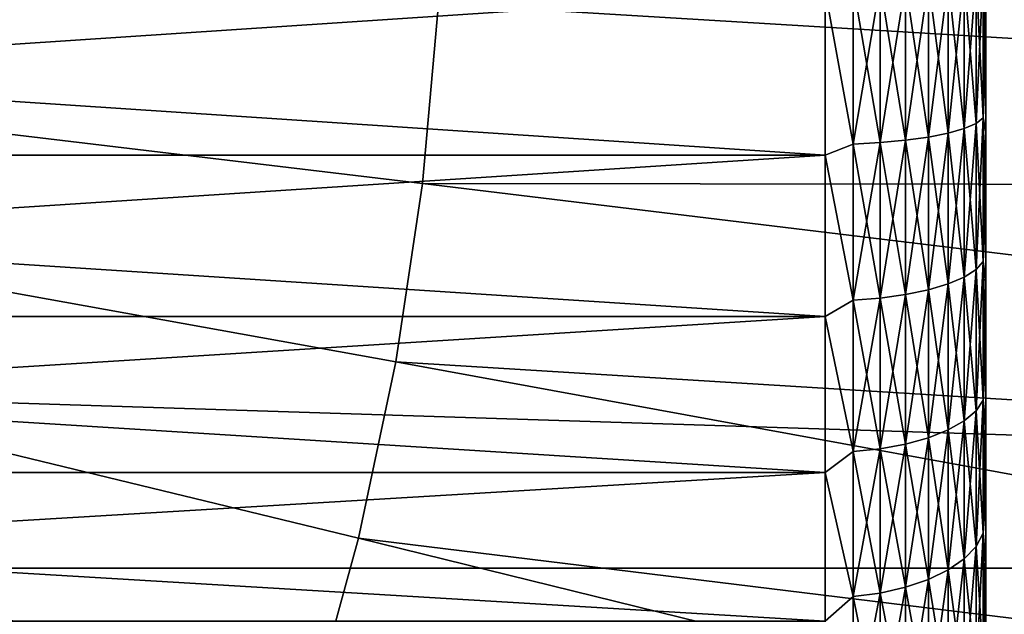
# Model space of a CAD drawing. Header units: metres. Extents: x -258 to 72, y -72 to 102.
# Tile 230 of 256: x 40.28 to 46.42, y -4.93 to -1.22. Entities that reach past the tile are written whole.
import ezdxf

# ---------------------------------------------------------------- set-up
doc = ezdxf.new("R2010")
doc.units = ezdxf.units.M
doc.layers.add('solid_FREESTAND_ASM_SW0005', color=7, linetype='CONTINUOUS')

msp = doc.modelspace()

# ---------------------------------------------------------------- linework, layer by layer
at = {"layer": 'solid_FREESTAND_ASM_SW0005'}
for points in [[(72.351036, -4.645123, -887), (-72.5, 0, -887), (72.5, 0, -887)], [(72.351036, -4.645123, -887), (-72.351036, -4.645118, -887), (-72.5, 0, -887)], [(40.821579, -8.663919, -872.300842), (24.009604, 0, -872.009583), (40.276917, -9.64802, -872.294312)], [(41.306786, -7.649182, -872.306702), (24.009604, 0, -872.009583), (40.821579, -8.663919, -872.300842)], [(41.730827, -6.607397, -872.311768), (24.009604, 0, -872.009583), (41.306786, -7.649182, -872.306702)], [(42.092201, -5.542247, -872.316101), (24.009604, 0, -872.009583), (41.730827, -6.607397, -872.311768)], [(42.389629, -4.4575, -872.319702), (24.009604, 0, -872.009583), (42.092201, -5.542247, -872.316101)], [(42.622059, -3.35699, -872.322449), (24.009604, 0, -872.009583), (42.389629, -4.4575, -872.319702)], [(42.78867, -2.24461, -872.324463), (24.009604, 0, -872.009583), (42.622059, -3.35699, -872.322449)], [(42.888874, -1.124293, -872.325684), (24.009604, 0, -872.009583), (42.78867, -2.24461, -872.324463)], [(42.888874, -1.124293, -872.325684), (61.839066, -2.269107, -872.822998), (61.907055, 0, -872.823792)], [(46.066494, -0.970432, 41.843037), (45.943188, -0.982922, 41.965858), (45.943188, -1.955758, 41.816826)], [(46.066494, -1.930906, 41.6959), (46.066494, -0.970432, 41.843037), (45.943188, -1.955758, 41.816826)], [(46.066494, -0.970432, 22.756962), (46.066494, -1.930906, 22.9041), (45.943188, -0.982922, 22.63414)], [(46.166462, -0.955964, 41.700764), (46.066494, -0.970432, 41.843037), (46.066494, -1.930906, 41.6959)], [(46.166462, -1.902119, 41.555817), (46.166462, -0.955964, 41.700764), (46.066494, -1.930906, 41.6959)], [(46.166462, -0.955964, 22.899237), (46.166462, -1.902119, 23.044182), (46.066494, -0.970432, 22.756962)], [(46.166462, -1.902119, 23.044182), (46.066494, -1.930906, 22.9041), (46.066494, -0.970432, 22.756962)], [(46.240051, -0.939959, 41.543365), (46.166462, -0.955964, 41.700764), (46.166462, -1.902119, 41.555817)], [(46.240051, -1.870272, 41.400848), (46.240051, -0.939959, 41.543365), (46.166462, -1.902119, 41.555817)], [(46.240051, -0.939959, 23.056633), (46.240051, -1.870272, 23.199152), (46.166462, -0.955964, 22.899237)], [(46.240051, -1.870272, 23.199152), (46.166462, -1.902119, 23.044182), (46.166462, -0.955964, 22.899237)], [(46.285019, -0.922902, 41.375641), (46.240051, -0.939959, 41.543365), (46.240051, -1.870272, 41.400848)], [(46.285019, -1.836335, 41.235706), (46.285019, -0.922902, 41.375641), (46.240051, -1.870272, 41.400848)], [(46.285019, -0.922902, 23.22436), (46.285019, -1.836335, 23.364292), (46.240051, -0.939959, 23.056633)], [(46.285019, -1.836335, 23.364292), (46.240051, -1.870272, 23.199152), (46.240051, -0.939959, 23.056633)], [(46.285019, -0.922902, 23.22436), (46.299999, -0.96761, 23.40246), (46.299999, -1.447893, 23.467894)], [(46.285019, -0.922902, 23.22436), (46.299999, -1.447893, 23.467894), (46.285019, -1.836335, 23.364292)], [(46.285019, -1.836335, 41.235706), (46.299999, -0.967662, 41.197536), (46.285019, -0.922902, 41.375641)], [(46.285019, -1.836335, 41.235706), (46.299999, -1.447943, 41.132099), (46.299999, -0.967662, 41.197536)], [(46.299999, -0.967662, 41.197536), (46.299999, -1.447893, 23.467894), (46.299999, -0.96761, 23.40246)], [(46.299999, -0.967662, 41.197536), (46.299999, -1.447943, 41.132099), (46.299999, -1.447893, 23.467894)], [(45.299999, -2.068721, 22.56743), (29.799999, -2.068721, 22.56743), (29.799999, -1.040058, 22.404507)], [(45.299999, -1.040058, 22.404507), (45.299999, -2.068721, 22.56743), (29.799999, -1.040058, 22.404507)], [(45.299999, -1.040061, 42.195492), (29.799999, -1.040061, 42.195492), (29.799999, -2.068724, 42.03257)], [(45.299999, -2.068724, 42.03257), (45.299999, -1.040061, 42.195492), (29.799999, -2.068724, 42.03257)], [(45.473648, -1.999862, 42.031441), (45.473648, -1.005088, 42.183834), (45.299999, -1.040061, 42.195492)], [(45.473648, -1.005088, 22.416164), (45.473648, -1.999862, 22.568558), (45.299999, -1.040058, 22.404507)], [(45.473648, -1.999862, 22.568558), (45.299999, -2.068721, 22.56743), (45.299999, -1.040058, 22.404507)], [(45.473648, -1.999862, 42.031441), (45.299999, -1.040061, 42.195492), (45.299999, -2.068724, 42.03257)], [(45.642185, -1.000518, 42.138893), (45.473648, -1.005088, 42.183834), (45.473648, -1.999862, 42.031441)], [(45.642185, -1.990768, 41.98719), (45.642185, -1.000518, 42.138893), (45.473648, -1.999862, 42.031441)], [(45.642185, -1.000518, 22.461107), (45.642185, -1.990768, 22.612808), (45.473648, -1.005088, 22.416164)], [(45.642185, -1.990768, 22.612808), (45.473648, -1.999862, 22.568558), (45.473648, -1.005088, 22.416164)], [(45.800301, -0.993053, 42.065491), (45.642185, -1.000518, 42.138893), (45.642185, -1.990768, 41.98719)], [(45.800301, -1.975916, 41.914921), (45.800301, -0.993053, 42.065491), (45.642185, -1.990768, 41.98719)], [(45.800301, -0.993053, 22.534512), (45.800301, -1.975916, 22.68508), (45.642185, -1.000518, 22.461107)], [(45.800301, -1.975916, 22.68508), (45.642185, -1.990768, 22.612808), (45.642185, -1.000518, 22.461107)], [(45.943188, -0.982922, 41.965858), (45.800301, -0.993053, 42.065491), (45.800301, -1.975916, 41.914921)], [(45.943188, -1.955758, 41.816826), (45.943188, -0.982922, 41.965858), (45.800301, -1.975916, 41.914921)], [(45.943188, -0.982922, 22.63414), (45.943188, -1.955758, 22.783173), (45.800301, -0.993053, 22.534512)], [(45.943188, -1.955758, 22.783173), (45.800301, -1.975916, 22.68508), (45.800301, -0.993053, 22.534512)], [(46.066494, -1.930906, 22.9041), (45.943188, -1.955758, 22.783173), (45.943188, -0.982922, 22.63414)], [(42.888874, -1.124293, -872.325684), (42.78867, -2.24461, -872.324463), (61.839066, -2.269107, -872.822998)], [(46.285019, -1.836335, 23.364292), (46.299999, -1.447893, 23.467894), (46.299999, -1.923938, 23.559237)], [(46.285019, -1.836335, 41.235706), (46.299999, -1.923989, 41.040752), (46.299999, -1.447943, 41.132099)], [(46.299999, -1.447943, 41.132099), (46.299999, -1.923938, 23.559237), (46.299999, -1.447893, 23.467894)], [(46.299999, -1.447943, 41.132099), (46.299999, -1.923989, 41.040752), (46.299999, -1.923938, 23.559237)], [(46.285019, -1.836335, 41.235706), (46.240051, -1.870272, 41.400848), (46.240051, -2.781394, 41.164944)], [(46.285019, -2.730924, 41.004082), (46.285019, -1.836335, 41.235706), (46.240051, -2.781394, 41.164944)], [(46.285019, -1.836335, 23.364292), (46.285019, -2.730924, 23.595917), (46.240051, -1.870272, 23.199152)], [(46.285019, -1.836335, 23.364292), (46.299999, -1.923938, 23.559237), (46.299999, -2.394332, 23.676214)], [(46.285019, -1.836335, 23.364292), (46.299999, -2.394332, 23.676214), (46.285019, -2.730924, 23.595917)], [(46.285019, -2.730924, 41.004082), (46.299999, -1.923989, 41.040752), (46.285019, -1.836335, 41.235706)], [(46.166462, -1.902119, 41.555817), (46.066494, -1.930906, 41.6959), (46.066494, -2.871567, 41.452343)], [(46.166462, -2.828755, 41.315895), (46.166462, -1.902119, 41.555817), (46.066494, -2.871567, 41.452343)], [(46.166462, -1.902119, 23.044182), (46.166462, -2.828755, 23.284105), (46.066494, -1.930906, 22.9041)], [(46.240051, -1.870272, 41.400848), (46.166462, -1.902119, 41.555817), (46.166462, -2.828755, 41.315895)], [(46.240051, -2.781394, 41.164944), (46.240051, -1.870272, 41.400848), (46.166462, -2.828755, 41.315895)], [(46.240051, -1.870272, 23.199152), (46.240051, -2.781394, 23.435059), (46.166462, -1.902119, 23.044182)], [(46.240051, -2.781394, 23.435059), (46.166462, -2.828755, 23.284105), (46.166462, -1.902119, 23.044182)], [(46.285019, -2.730924, 23.595917), (46.240051, -2.781394, 23.435059), (46.240051, -1.870272, 23.199152)], [(45.943188, -1.955758, 41.816826), (45.800301, -1.975916, 41.914921), (45.800301, -2.938504, 41.665688)], [(45.943188, -2.908525, 41.570137), (45.943188, -1.955758, 41.816826), (45.800301, -2.938504, 41.665688)], [(45.943188, -1.955758, 22.783173), (45.943188, -2.908525, 23.029861), (45.800301, -1.975916, 22.68508)], [(46.066494, -1.930906, 41.6959), (45.943188, -1.955758, 41.816826), (45.943188, -2.908525, 41.570137)], [(46.066494, -2.871567, 41.452343), (46.066494, -1.930906, 41.6959), (45.943188, -2.908525, 41.570137)], [(46.066494, -1.930906, 22.9041), (46.066494, -2.871567, 23.147655), (45.943188, -1.955758, 22.783173)], [(46.066494, -2.871567, 23.147655), (45.943188, -2.908525, 23.029861), (45.943188, -1.955758, 22.783173)], [(46.166462, -2.828755, 23.284105), (46.066494, -2.871567, 23.147655), (46.066494, -1.930906, 22.9041)], [(46.285019, -2.730924, 41.004082), (46.299999, -2.394382, 40.923771), (46.299999, -1.923989, 41.040752)], [(46.299999, -1.923989, 41.040752), (46.299999, -2.394332, 23.676214), (46.299999, -1.923938, 23.559237)], [(46.299999, -1.923989, 41.040752), (46.299999, -2.394382, 40.923771), (46.299999, -2.394332, 23.676214)], [(45.473648, -2.974115, 41.77919), (45.473648, -1.999862, 42.031441), (45.299999, -2.068724, 42.03257)], [(45.473648, -1.999862, 22.568558), (45.473648, -2.974115, 22.82081), (45.299999, -2.068721, 22.56743)], [(45.642185, -1.990768, 41.98719), (45.473648, -1.999862, 42.031441), (45.473648, -2.974115, 41.77919)], [(45.642185, -2.960591, 41.736088), (45.642185, -1.990768, 41.98719), (45.473648, -2.974115, 41.77919)], [(45.642185, -1.990768, 22.612808), (45.642185, -2.960591, 22.863913), (45.473648, -1.999862, 22.568558)], [(45.642185, -2.960591, 22.863913), (45.473648, -2.974115, 22.82081), (45.473648, -1.999862, 22.568558)], [(45.800301, -1.975916, 41.914921), (45.642185, -1.990768, 41.98719), (45.642185, -2.960591, 41.736088)], [(45.800301, -2.938504, 41.665688), (45.800301, -1.975916, 41.914921), (45.642185, -2.960591, 41.736088)], [(45.800301, -1.975916, 22.68508), (45.800301, -2.938504, 22.934311), (45.642185, -1.990768, 22.612808)], [(45.800301, -2.938504, 22.934311), (45.642185, -2.960591, 22.863913), (45.642185, -1.990768, 22.612808)], [(45.943188, -2.908525, 23.029861), (45.800301, -2.938504, 22.934311), (45.800301, -1.975916, 22.68508)], [(45.299999, -3.074719, 22.836988), (29.799999, -3.074719, 22.836988), (29.799999, -2.068721, 22.56743)], [(45.299999, -2.068721, 22.56743), (45.299999, -3.074719, 22.836988), (29.799999, -2.068721, 22.56743)], [(45.299999, -2.068724, 42.03257), (29.799999, -2.068724, 42.03257), (29.799999, -3.074722, 41.763012)], [(45.299999, -3.074722, 41.763012), (45.299999, -2.068724, 42.03257), (29.799999, -3.074722, 41.763012)], [(45.473648, -2.974115, 22.82081), (45.299999, -3.074719, 22.836988), (45.299999, -2.068721, 22.56743)], [(45.473648, -2.974115, 41.77919), (45.299999, -2.068724, 42.03257), (45.299999, -3.074722, 41.763012)], [(42.78867, -2.24461, -872.324463), (42.622059, -3.35699, -872.322449), (61.635384, -4.530074, -872.820496)], [(42.78867, -2.24461, -872.324463), (61.635384, -4.530074, -872.820496), (61.839066, -2.269107, -872.822998)], [(46.285019, -2.730924, 23.595917), (46.299999, -2.394332, 23.676214), (46.299999, -2.857699, 23.818487)], [(46.285019, -2.730924, 41.004082), (46.299999, -2.857747, 40.781498), (46.299999, -2.394382, 40.923771)], [(46.299999, -2.394382, 40.923771), (46.299999, -2.857699, 23.818487), (46.299999, -2.394332, 23.676214)], [(46.299999, -2.394382, 40.923771), (46.299999, -2.857747, 40.781498), (46.299999, -2.857699, 23.818487)], [(46.285019, -2.730924, 41.004082), (46.240051, -2.781394, 41.164944), (46.240051, -3.663975, 40.83807)], [(46.285019, -3.59749, 40.683144), (46.285019, -2.730924, 41.004082), (46.240051, -3.663975, 40.83807)], [(46.285019, -2.730924, 23.595917), (46.285019, -3.59749, 23.916859), (46.240051, -2.781394, 23.435059)], [(46.285019, -2.730924, 23.595917), (46.299999, -2.857699, 23.818487), (46.299999, -3.312689, 23.98564)], [(46.285019, -2.730924, 23.595917), (46.299999, -3.312689, 23.98564), (46.285019, -3.59749, 23.916859)], [(46.285019, -3.59749, 40.683144), (46.299999, -2.857747, 40.781498), (46.285019, -2.730924, 41.004082)], [(46.240051, -2.781394, 41.164944), (46.166462, -2.828755, 41.315895), (46.166462, -3.726365, 40.983456)], [(46.240051, -3.663975, 40.83807), (46.240051, -2.781394, 41.164944), (46.166462, -3.726365, 40.983456)], [(46.240051, -2.781394, 23.435059), (46.240051, -3.663975, 23.76193), (46.166462, -2.828755, 23.284105)], [(46.285019, -3.59749, 23.916859), (46.240051, -3.663975, 23.76193), (46.240051, -2.781394, 23.435059)], [(46.066494, -2.871567, 41.452343), (45.943188, -2.908525, 41.570137), (45.943188, -3.831446, 41.228325)], [(46.066494, -3.782761, 41.114876), (46.066494, -2.871567, 41.452343), (45.943188, -3.831446, 41.228325)], [(46.066494, -2.871567, 23.147655), (46.066494, -3.782761, 23.485125), (45.943188, -2.908525, 23.029861)], [(46.166462, -2.828755, 41.315895), (46.066494, -2.871567, 41.452343), (46.066494, -3.782761, 41.114876)], [(46.166462, -3.726365, 40.983456), (46.166462, -2.828755, 41.315895), (46.066494, -3.782761, 41.114876)], [(46.166462, -2.828755, 23.284105), (46.166462, -3.726365, 23.616543), (46.066494, -2.871567, 23.147655)], [(46.166462, -3.726365, 23.616543), (46.066494, -3.782761, 23.485125), (46.066494, -2.871567, 23.147655)], [(46.240051, -3.663975, 23.76193), (46.166462, -3.726365, 23.616543), (46.166462, -2.828755, 23.284105)], [(46.285019, -3.59749, 40.683144), (46.299999, -3.312737, 40.614342), (46.299999, -2.857747, 40.781498)], [(46.299999, -2.857747, 40.781498), (46.299999, -3.312689, 23.98564), (46.299999, -2.857699, 23.818487)], [(46.299999, -2.857747, 40.781498), (46.299999, -3.312737, 40.614342), (46.299999, -3.312689, 23.98564)], [(45.800301, -2.938504, 41.665688), (45.642185, -2.960591, 41.736088), (45.642185, -3.900035, 41.388157)], [(45.800301, -3.870938, 41.320354), (45.800301, -2.938504, 41.665688), (45.642185, -3.900035, 41.388157)], [(45.800301, -2.938504, 22.934311), (45.800301, -3.870938, 23.279648), (45.642185, -2.960591, 22.863913)], [(45.943188, -2.908525, 41.570137), (45.800301, -2.938504, 41.665688), (45.800301, -3.870938, 41.320354)], [(45.943188, -3.831446, 41.228325), (45.943188, -2.908525, 41.570137), (45.800301, -3.870938, 41.320354)], [(45.943188, -2.908525, 23.029861), (45.943188, -3.831446, 23.371674), (45.800301, -2.938504, 22.934311)], [(45.943188, -3.831446, 23.371674), (45.800301, -3.870938, 23.279648), (45.800301, -2.938504, 22.934311)], [(46.066494, -3.782761, 23.485125), (45.943188, -3.831446, 23.371674), (45.943188, -2.908525, 23.029861)], [(45.473648, -3.91785, 41.429668), (45.473648, -2.974115, 41.77919), (45.299999, -3.074722, 41.763012)], [(45.473648, -2.974115, 22.82081), (45.473648, -3.91785, 23.17033), (45.299999, -3.074719, 22.836988)], [(45.642185, -2.960591, 41.736088), (45.473648, -2.974115, 41.77919), (45.473648, -3.91785, 41.429668)], [(45.642185, -3.900035, 41.388157), (45.642185, -2.960591, 41.736088), (45.473648, -3.91785, 41.429668)], [(45.642185, -2.960591, 22.863913), (45.642185, -3.900035, 23.211845), (45.473648, -2.974115, 22.82081)], [(45.642185, -3.900035, 23.211845), (45.473648, -3.91785, 23.17033), (45.473648, -2.974115, 22.82081)], [(45.800301, -3.870938, 23.279648), (45.642185, -3.900035, 23.211845), (45.642185, -2.960591, 22.863913)], [(45.299999, -4.047029, 23.210222), (29.799999, -4.047029, 23.210222), (29.799999, -3.074719, 22.836988)], [(45.299999, -3.074719, 22.836988), (45.299999, -4.047029, 23.210222), (29.799999, -3.074719, 22.836988)], [(45.299999, -3.074722, 41.763012), (29.799999, -3.074722, 41.763012), (29.799999, -4.047032, 41.389774)], [(45.299999, -4.047032, 41.389774), (45.299999, -3.074722, 41.763012), (29.799999, -4.047032, 41.389774)], [(45.473648, -3.91785, 23.17033), (45.299999, -4.047029, 23.210222), (45.299999, -3.074719, 22.836988)], [(45.473648, -3.91785, 41.429668), (45.299999, -3.074722, 41.763012), (45.299999, -4.047032, 41.389774)], [(46.285019, -3.59749, 23.916859), (46.299999, -3.312689, 23.98564), (46.299999, -3.757968, 24.177181)], [(46.285019, -3.59749, 40.683144), (46.299999, -3.758015, 40.422798), (46.299999, -3.312737, 40.614342)], [(46.299999, -3.312737, 40.614342), (46.299999, -3.757968, 24.177181), (46.299999, -3.312689, 23.98564)], [(46.299999, -3.312737, 40.614342), (46.299999, -3.758015, 40.422798), (46.299999, -3.757968, 24.177181)], [(42.622059, -3.35699, -872.322449), (42.389629, -4.4575, -872.319702), (61.29673, -6.774793, -872.816467)], [(42.622059, -3.35699, -872.322449), (61.29673, -6.774793, -872.816467), (61.635384, -4.530074, -872.820496)], [(46.285019, -3.59749, 40.683144), (46.240051, -3.663975, 40.83807), (46.240051, -4.508958, 40.423584)], [(46.285019, -4.42714, 40.27618), (46.285019, -3.59749, 40.683144), (46.240051, -4.508958, 40.423584)], [(46.285019, -3.59749, 23.916859), (46.285019, -4.42714, 24.323822), (46.240051, -3.663975, 23.76193)], [(46.285019, -3.59749, 23.916859), (46.299999, -3.757968, 24.177181), (46.299999, -4.192215, 24.392546)], [(46.285019, -3.59749, 23.916859), (46.299999, -4.192215, 24.392546), (46.285019, -4.42714, 24.323822)], [(46.285019, -4.42714, 40.27618), (46.299999, -3.758015, 40.422798), (46.285019, -3.59749, 40.683144)], [(46.240051, -3.663975, 40.83807), (46.166462, -3.726365, 40.983456), (46.166462, -4.585737, 40.561916)], [(46.240051, -4.508958, 40.423584), (46.240051, -3.663975, 40.83807), (46.166462, -4.585737, 40.561916)], [(46.240051, -3.663975, 23.76193), (46.240051, -4.508958, 24.176414), (46.166462, -3.726365, 23.616543)], [(46.285019, -4.42714, 24.323822), (46.240051, -4.508958, 24.176414), (46.240051, -3.663975, 23.76193)], [(46.166462, -3.726365, 40.983456), (46.066494, -3.782761, 41.114876), (46.066494, -4.655139, 40.686954)], [(46.166462, -4.585737, 40.561916), (46.166462, -3.726365, 40.983456), (46.066494, -4.655139, 40.686954)], [(46.166462, -3.726365, 23.616543), (46.166462, -4.585737, 24.038086), (46.066494, -3.782761, 23.485125)], [(46.240051, -4.508958, 24.176414), (46.166462, -4.585737, 24.038086), (46.166462, -3.726365, 23.616543)], [(46.066494, -3.782761, 41.114876), (45.943188, -3.831446, 41.228325), (45.943188, -4.715052, 40.794895)], [(46.066494, -4.655139, 40.686954), (46.066494, -3.782761, 41.114876), (45.943188, -4.715052, 40.794895)], [(46.066494, -3.782761, 23.485125), (46.066494, -4.655139, 23.913046), (45.943188, -3.831446, 23.371674)], [(46.166462, -4.585737, 24.038086), (46.066494, -4.655139, 23.913046), (46.066494, -3.782761, 23.485125)], [(46.285019, -4.42714, 40.27618), (46.299999, -4.19226, 40.207432), (46.299999, -3.758015, 40.422798)], [(46.299999, -3.758015, 40.422798), (46.299999, -4.192215, 24.392546), (46.299999, -3.757968, 24.177181)], [(46.299999, -3.758015, 40.422798), (46.299999, -4.19226, 40.207432), (46.299999, -4.192215, 24.392546)], [(45.943188, -3.831446, 41.228325), (45.800301, -3.870938, 41.320354), (45.800301, -4.763652, 40.882458)], [(45.943188, -4.715052, 40.794895), (45.943188, -3.831446, 41.228325), (45.800301, -4.763652, 40.882458)], [(45.943188, -3.831446, 23.371674), (45.943188, -4.715052, 23.805103), (45.800301, -3.870938, 23.279648)], [(46.066494, -4.655139, 23.913046), (45.943188, -4.715052, 23.805103), (45.943188, -3.831446, 23.371674)], [(45.473648, -4.821382, 40.986465), (45.473648, -3.91785, 41.429668), (45.299999, -4.047032, 41.389774)], [(45.473648, -3.91785, 23.17033), (45.473648, -4.821382, 23.613535), (45.299999, -4.047029, 23.210222)], [(45.642185, -3.900035, 41.388157), (45.473648, -3.91785, 41.429668), (45.473648, -4.821382, 40.986465)], [(45.642185, -4.799458, 40.946968), (45.642185, -3.900035, 41.388157), (45.473648, -4.821382, 40.986465)], [(45.642185, -3.900035, 23.211845), (45.642185, -4.799458, 23.653032), (45.473648, -3.91785, 23.17033)], [(45.642185, -4.799458, 23.653032), (45.473648, -4.821382, 23.613535), (45.473648, -3.91785, 23.17033)], [(45.800301, -3.870938, 41.320354), (45.642185, -3.900035, 41.388157), (45.642185, -4.799458, 40.946968)], [(45.800301, -4.763652, 40.882458), (45.800301, -3.870938, 41.320354), (45.642185, -4.799458, 40.946968)], [(45.800301, -3.870938, 23.279648), (45.800301, -4.763652, 23.717545), (45.642185, -3.900035, 23.211845)], [(45.800301, -4.763652, 23.717545), (45.642185, -4.799458, 23.653032), (45.642185, -3.900035, 23.211845)], [(45.943188, -4.715052, 23.805103), (45.800301, -4.763652, 23.717545), (45.800301, -3.870938, 23.279648)], [(45.299999, -4.974999, 23.683046), (29.799999, -4.974999, 23.683046), (29.799999, -4.047029, 23.210222)], [(45.299999, -4.047029, 23.210222), (45.299999, -4.974999, 23.683046), (29.799999, -4.047029, 23.210222)], [(45.299999, -4.047032, 41.389774), (29.799999, -4.047032, 41.389774), (29.799999, -4.975002, 40.91695)], [(45.299999, -4.975002, 40.91695), (45.299999, -4.047032, 41.389774), (29.799999, -4.975002, 40.91695)], [(45.473648, -4.821382, 23.613535), (45.299999, -4.974999, 23.683046), (45.299999, -4.047029, 23.210222)], [(45.473648, -4.821382, 40.986465), (45.299999, -4.047032, 41.389774), (45.299999, -4.975002, 40.91695)], [(46.285019, -4.42714, 24.323822), (46.299999, -4.192215, 24.392546), (46.299999, -4.614164, 24.631104)], [(46.285019, -4.42714, 40.27618), (46.299999, -4.614208, 39.968872), (46.299999, -4.19226, 40.207432)], [(46.299999, -4.19226, 40.207432), (46.299999, -4.614164, 24.631104), (46.299999, -4.192215, 24.392546)], [(46.299999, -4.19226, 40.207432), (46.299999, -4.614208, 39.968872), (46.299999, -4.614164, 24.631104)], [(42.389629, -4.4575, -872.319702), (42.092201, -5.542247, -872.316101), (60.824314, -8.995211, -872.810791)], [(42.389629, -4.4575, -872.319702), (60.824314, -8.995211, -872.810791), (61.29673, -6.774793, -872.816467)], [(46.285019, -4.42714, 40.27618), (46.240051, -4.508958, 40.423584), (46.240051, -5.307673, 39.925743)], [(46.285019, -5.211363, 39.787369), (46.285019, -4.42714, 40.27618), (46.240051, -5.307673, 39.925743)], [(46.285019, -4.42714, 24.323822), (46.285019, -5.211363, 24.812632), (46.240051, -4.508958, 24.176414)], [(46.285019, -4.42714, 24.323822), (46.299999, -4.614164, 24.631104), (46.299999, -5.022589, 24.892159)], [(46.285019, -4.42714, 24.323822), (46.299999, -5.022589, 24.892159), (46.285019, -5.211363, 24.812632)], [(46.285019, -5.211363, 39.787369), (46.299999, -4.614208, 39.968872), (46.285019, -4.42714, 40.27618)], [(46.240051, -4.508958, 40.423584), (46.166462, -4.585737, 40.561916), (46.166462, -5.398053, 40.055595)], [(46.240051, -5.307673, 39.925743), (46.240051, -4.508958, 40.423584), (46.166462, -5.398053, 40.055595)], [(46.240051, -4.508958, 24.176414), (46.240051, -5.307673, 24.674257), (46.166462, -4.585737, 24.038086)], [(46.285019, -5.211363, 24.812632), (46.240051, -5.307673, 24.674257), (46.240051, -4.508958, 24.176414)], [(46.166462, -4.585737, 40.561916), (46.066494, -4.655139, 40.686954), (46.066494, -5.479749, 40.17297)], [(46.166462, -5.398053, 40.055595), (46.166462, -4.585737, 40.561916), (46.066494, -5.479749, 40.17297)], [(46.166462, -4.585737, 24.038086), (46.166462, -5.398053, 24.544405), (46.066494, -4.655139, 23.913046)], [(46.240051, -5.307673, 24.674257), (46.166462, -5.398053, 24.544405), (46.166462, -4.585737, 24.038086)], [(71.904762, -9.271183, -887), (-71.904762, -9.271173, -887), (-72.351036, -4.645118, -887)], [(72.351036, -4.645123, -887), (71.904762, -9.271183, -887), (-72.351036, -4.645118, -887)], [(46.066494, -4.655139, 40.686954), (45.943188, -4.715052, 40.794895), (45.943188, -5.550275, 40.2743)], [(46.066494, -5.479749, 40.17297), (46.066494, -4.655139, 40.686954), (45.943188, -5.550275, 40.2743)], [(46.066494, -4.655139, 23.913046), (46.066494, -5.479749, 24.427031), (45.943188, -4.715052, 23.805103)], [(46.166462, -5.398053, 24.544405), (46.066494, -5.479749, 24.427031), (46.066494, -4.655139, 23.913046)], [(46.285019, -5.211363, 39.787369), (46.299999, -5.022631, 39.707813), (46.299999, -4.614208, 39.968872)], [(46.299999, -4.614208, 39.968872), (46.299999, -5.022589, 24.892159), (46.299999, -4.614164, 24.631104)], [(46.299999, -4.614208, 39.968872), (46.299999, -5.022631, 39.707813), (46.299999, -5.022589, 24.892159)], [(45.943188, -4.715052, 40.794895), (45.800301, -4.763652, 40.882458), (45.800301, -5.607483, 40.356491)], [(45.943188, -5.550275, 40.2743), (45.943188, -4.715052, 40.794895), (45.800301, -5.607483, 40.356491)], [(45.943188, -4.715052, 23.805103), (45.943188, -5.550275, 24.325703), (45.800301, -4.763652, 23.717545)], [(46.066494, -5.479749, 24.427031), (45.943188, -5.550275, 24.325703), (45.943188, -4.715052, 23.805103)], [(45.800301, -4.763652, 40.882458), (45.642185, -4.799458, 40.946968), (45.642185, -5.649633, 40.417049)], [(45.800301, -5.607483, 40.356491), (45.800301, -4.763652, 40.882458), (45.642185, -5.649633, 40.417049)], [(45.800301, -4.763652, 23.717545), (45.800301, -5.607483, 24.243509), (45.642185, -4.799458, 23.653032)], [(45.943188, -5.550275, 24.325703), (45.800301, -5.607483, 24.243509), (45.800301, -4.763652, 23.717545)], [(45.473648, -5.67544, 40.454128), (45.473648, -4.821382, 40.986465), (45.299999, -4.975002, 40.91695)], [(45.473648, -4.821382, 23.613535), (45.473648, -5.67544, 24.145872), (45.299999, -4.974999, 23.683046)], [(45.642185, -4.799458, 40.946968), (45.473648, -4.821382, 40.986465), (45.473648, -5.67544, 40.454128)], [(45.642185, -5.649633, 40.417049), (45.642185, -4.799458, 40.946968), (45.473648, -5.67544, 40.454128)], [(45.642185, -4.799458, 23.653032), (45.642185, -5.649633, 24.182951), (45.473648, -4.821382, 23.613535)], [(45.642185, -5.649633, 24.182951), (45.473648, -5.67544, 24.145872), (45.473648, -4.821382, 23.613535)], [(45.800301, -5.607483, 24.243509), (45.642185, -5.649633, 24.182951), (45.642185, -4.799458, 23.653032)]]:
    msp.add_3dface(points, dxfattribs=at)

doc.saveas('drawing.dxf')
